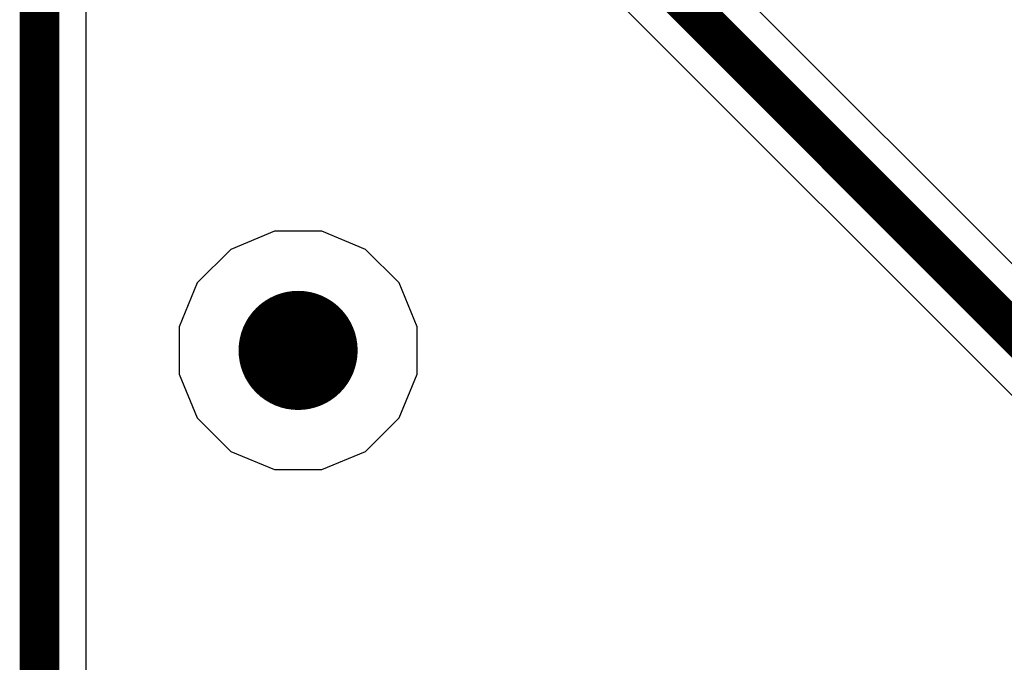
# Model space of a CAD drawing. Header units: millimetres. Extents: x -0.08 to 3.17, y -0.08 to 4.88.
# Tile 170 of 256: x 1.71 to 1.9, y 2.14 to 2.27. Entities that reach past the tile are written whole.
import ezdxf

# ---------------------------------------------------------------- set-up
doc = ezdxf.new("R2010")
doc.units = ezdxf.units.MM
doc.header["$MEASUREMENT"] = 0
for name, color, linetype in [('BottomLayer', 5, 'Continuous'), ('MidLayer1', 16, 'Continuous'), ('MidLayer2', 76, 'Continuous'), ('MultiLayer', 9, 'Continuous'), ('TopLayer', 1, 'Continuous'), ('ViaHoleLayer', 16, 'Continuous')]:
    doc.layers.add(name, color=color, linetype=linetype)

msp = doc.modelspace()

# ---------------------------------------------------------------- linework, layer by layer
at = {"layer": 'BottomLayer', "const_width": 0.01181}
msp.add_lwpolyline([(1.75787, 2.20472, 1), (1.76968, 2.20472, 1)], format="xyb", close=True, dxfattribs=at)
at = {"layer": 'MidLayer1', "const_width": 0.01181}
msp.add_lwpolyline([(1.75787, 2.20472, 1), (1.76968, 2.20472, 1)], format="xyb", close=True, dxfattribs=at)
at = {"layer": 'MidLayer2'}
for p, q in [((2.41721, 1.71002), (1.80845, 2.31878)), ((1.72173, 1.6417), (1.72173, 2.31492)), ((1.79268, 2.30843), (2.40686, 1.69426)), ((1.75908, 2.22835), (1.7504, 2.22475)), ((1.76848, 2.22835), (1.75908, 2.22835)), ((1.77716, 2.22475), (1.76848, 2.22835)), ((1.7504, 2.22475), (1.74375, 2.21811)), ((1.78381, 2.21811), (1.77716, 2.22475)), ((1.74375, 2.21811), (1.74016, 2.20942)), ((1.7874, 2.20942), (1.78381, 2.21811)), ((1.74016, 2.20942), (1.74016, 2.20003)), ((1.7874, 2.20003), (1.7874, 2.20942)), ((1.74016, 2.20003), (1.74375, 2.19134)), ((1.78381, 2.19134), (1.7874, 2.20003)), ((1.74375, 2.19134), (1.7504, 2.1847)), ((1.77716, 2.1847), (1.78381, 2.19134)), ((1.7504, 2.1847), (1.75908, 2.1811)), ((1.76848, 2.1811), (1.77716, 2.1847)), ((1.75908, 2.1811), (1.76848, 2.1811))]:
    msp.add_line(p, q, dxfattribs=at)
at = {"layer": 'MidLayer2', "const_width": 0.00787}
for points in [[(1.7125, 1.62721), (1.7125, 2.31492)], [(1.79921, 2.31496), (2.41339, 1.70079)]]:
    msp.add_lwpolyline(points, dxfattribs=at)
at = {"layer": 'MidLayer2', "const_width": 0.01181}
msp.add_lwpolyline([(1.75787, 2.20472, 1), (1.76968, 2.20472, 1)], format="xyb", close=True, dxfattribs=at)
at = {"layer": 'MultiLayer', "const_width": 0.01181}
msp.add_lwpolyline([(1.75787, 2.20472, 1), (1.76968, 2.20472, 1)], format="xyb", close=True, dxfattribs=at)
at = {"layer": 'TopLayer', "const_width": 0.01181}
msp.add_lwpolyline([(1.75787, 2.20472, 1), (1.76968, 2.20472, 1)], format="xyb", close=True, dxfattribs=at)
at = {"layer": 'ViaHoleLayer', "const_width": 0.00591}
msp.add_lwpolyline([(1.76083, 2.20472, 1), (1.76673, 2.20472, 1)], format="xyb", close=True, dxfattribs=at)

doc.saveas('drawing.dxf')
